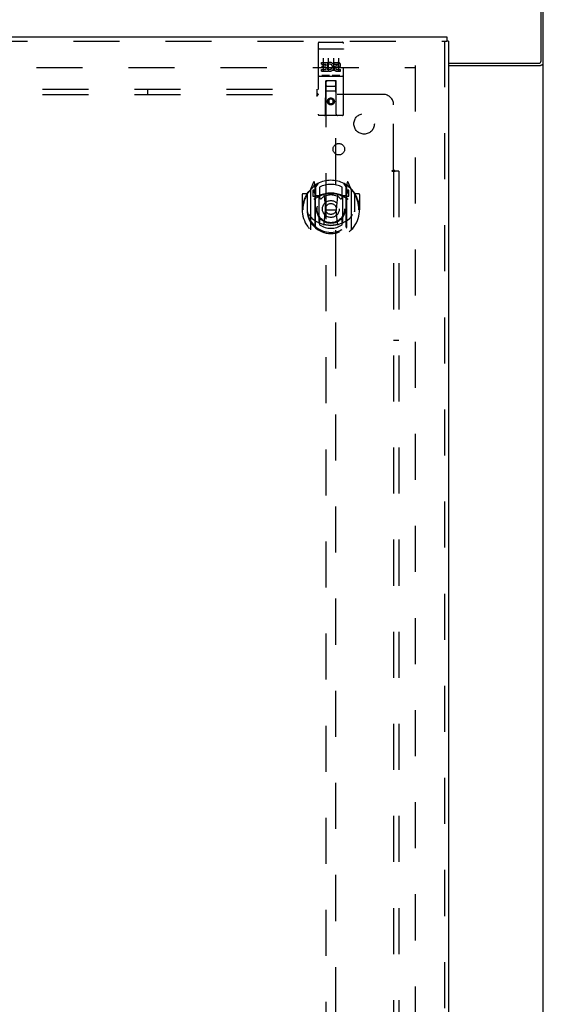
# Model space of a CAD drawing. Header units: inches. Extents: x 0 to 204, y 0 to 132.
# Tile 50 of 113: x 83 to 96, y 63 to 87. Entities that reach past the tile are written whole.
import ezdxf

# ---------------------------------------------------------------- set-up
doc = ezdxf.new("R2010")
doc.units = ezdxf.units.IN
doc.header["$LTSCALE"] = 11.243375
doc.header["$MEASUREMENT"] = 0
doc.linetypes.add('HIDDEN', pattern=[0.2, 0.1, -0.1])
doc.layers.get('0').update_dxf_attribs({"linetype": 'CONTINUOUS'})
for name, color, linetype in [('DEFAULT_2', 8, 'HIDDEN'), ('DOOR_ASSEMBLY', 7, 'CONTINUOUS'), ('SUBPANEL', 7, 'CONTINUOUS')]:
    doc.layers.add(name, color=color, linetype=linetype)

msp = doc.modelspace()

# ---------------------------------------------------------------- linework, layer by layer
at = {"color": 3, "linetype": 'Continuous'}
for p, q in [((95.549, 85.954), (95.549, 89.29)), ((95.601, 9.394), (95.601, 89.186)), ((93.289, 85.894), (95.489, 85.894)), ((93.289, 85.842), (95.531, 85.842))]:
    msp.add_line(p, q, dxfattribs=at)
for points in [[(95.531, 85.842), (95.534, 85.843), (95.536, 85.845), (95.539, 85.846), (95.542, 85.848), (95.546, 85.849), (95.549, 85.851), (95.554, 85.852), (95.558, 85.854), (95.566, 85.856)], [(95.566, 85.856), (95.57, 85.858), (95.574, 85.859), (95.577, 85.86), (95.581, 85.862), (95.584, 85.863), (95.587, 85.864), (95.589, 85.866), (95.592, 85.868), (95.594, 85.869), (95.596, 85.871), (95.598, 85.873), (95.599, 85.875), (95.6, 85.876), (95.601, 85.878), (95.601, 85.88), (95.601, 85.882)]]:
    msp.add_lwpolyline(points, dxfattribs=at)
msp.add_arc((95.489, 85.954), 0.06, 270, 360, dxfattribs=at)
at = {"layer": 'DEFAULT_2', "color": 8, "linetype": 'HIDDEN'}
for p, q in [((92.476, 85.842), (92.476, 12.738)), ((58.49, 85.79), (92.462, 85.79))]:
    msp.add_line(p, q, dxfattribs=at)
at = {"layer": 'DOOR_ASSEMBLY', "color": 3, "linetype": 'Continuous'}
for p, q in [((57.143, 86.54), (93.247, 86.54)), ((93.289, 86.436), (93.289, 12.144))]:
    msp.add_line(p, q, dxfattribs=at)
at = {"layer": 'DOOR_ASSEMBLY', "color": 8, "linetype": 'HIDDEN'}
for p, q in [((57.143, 86.436), (93.247, 86.436)), ((90.101, 86.377), (90.101, 84.652)), ((90.131, 86.407), (90.696, 86.407)), ((90.726, 84.652), (90.726, 86.377)), ((93.185, 86.436), (93.185, 12.144)), ((90.118, 86.248), (90.117, 86.248)), ((90.119, 86.248), (90.118, 86.248)), ((90.12, 86.249), (90.119, 86.248)), ((90.119, 86.248), (90.119, 86.248)), ((90.121, 86.249), (90.12, 86.249)), ((90.123, 86.249), (90.122, 86.249)), ((90.124, 86.249), (90.123, 86.249)), ((90.125, 86.249), (90.124, 86.249)), ((90.125, 86.249), (90.125, 86.249)), ((90.126, 86.249), (90.125, 86.249)), ((90.127, 86.249), (90.126, 86.249)), ((90.128, 86.249), (90.127, 86.249)), ((90.129, 86.249), (90.128, 86.249)), ((90.13, 86.249), (90.129, 86.249)), ((90.13, 86.249), (90.13, 86.249)), ((90.131, 86.249), (90.13, 86.249)), ((90.131, 86.249), (90.697, 86.249)), ((90.697, 86.249), (90.698, 86.249)), ((90.698, 86.249), (90.698, 86.249)), ((90.698, 86.249), (90.699, 86.249)), ((90.699, 86.249), (90.7, 86.249)), ((90.7, 86.249), (90.701, 86.249)), ((90.701, 86.249), (90.702, 86.249)), ((90.702, 86.249), (90.703, 86.249)), ((90.703, 86.249), (90.703, 86.249)), ((90.703, 86.249), (90.704, 86.249)), ((90.704, 86.249), (90.705, 86.249)), ((90.705, 86.249), (90.706, 86.249)), ((90.706, 86.249), (90.707, 86.249)), ((90.707, 86.249), (90.707, 86.249)), ((90.707, 86.249), (90.708, 86.248)), ((90.708, 86.248), (90.709, 86.248)), ((90.709, 86.248), (90.71, 86.248)), ((90.182, 85.872), (90.182, 85.914)), ((90.182, 85.914), (90.338, 85.914)), ((90.182, 85.872), (90.295, 85.872)), ((90.203, 85.787), (90.203, 85.829)), ((90.203, 85.829), (90.295, 85.829)), ((90.226, 86.016), (90.226, 85.71)), ((90.295, 85.829), (90.295, 85.872)), ((90.338, 85.737), (90.338, 85.914)), ((90.362, 85.866), (90.346, 85.905)), ((90.351, 86.016), (90.351, 85.71)), ((90.476, 86.016), (90.476, 85.71)), ((90.494, 85.872), (90.494, 85.914)), ((90.494, 85.914), (90.587, 85.914)), ((90.494, 85.872), (90.587, 85.872)), ((90.558, 85.828), (90.587, 85.828)), ((90.601, 86.016), (90.601, 85.71)), ((90.182, 85.701), (90.182, 85.744)), ((90.182, 85.744), (90.295, 85.744)), ((90.182, 85.701), (90.338, 85.701)), ((90.203, 85.787), (90.295, 85.787)), ((90.375, 85.595), (90.203, 85.595)), ((90.295, 85.744), (90.295, 85.787)), ((90.338, 85.737), (90.351, 85.755)), ((90.338, 85.701), (90.338, 85.713)), ((90.342, 85.712), (90.338, 85.713)), ((90.625, 85.595), (90.453, 85.595)), ((90.554, 85.787), (90.601, 85.787)), ((90.558, 85.744), (90.651, 85.744)), ((90.558, 85.701), (90.651, 85.701)), ((90.651, 85.701), (90.651, 85.744)), ((90.131, 85.579), (90.696, 85.579)), ((90.284, 84.652), (90.287, 85.462)), ((90.289, 85.462), (90.287, 85.462)), ((90.289, 85.462), (90.289, 51.46)), ((90.539, 85.462), (90.289, 85.462)), ((90.539, 51.46), (90.539, 85.462)), ((90.54, 85.462), (90.539, 85.462)), ((90.544, 84.652), (90.54, 85.462)), ((90.541, 85.212), (90.286, 85.212)), ((90.329, 85.337), (90.499, 85.337)), ((90.414, 85.034), (90.351, 84.998)), ((90.351, 84.998), (90.351, 84.926)), ((90.351, 84.998), (90.361, 84.992)), ((90.351, 84.926), (90.361, 84.931)), ((90.351, 84.926), (90.414, 84.89)), ((90.414, 85.022), (90.361, 84.992)), ((90.361, 84.992), (90.361, 84.931)), ((90.361, 84.931), (90.414, 84.901)), ((90.414, 85.034), (90.414, 85.022)), ((90.476, 84.998), (90.414, 85.034)), ((90.466, 84.992), (90.414, 85.022)), ((90.414, 84.901), (90.466, 84.931)), ((90.414, 84.89), (90.476, 84.926)), ((90.414, 84.89), (90.414, 84.901)), ((90.476, 84.998), (90.466, 84.992)), ((90.466, 84.931), (90.466, 84.992)), ((90.476, 84.926), (90.466, 84.931)), ((90.476, 84.926), (90.476, 84.998)), ((90.696, 84.622), (90.131, 84.622)), ((89.988, 82.988), (89.918, 82.812)), ((90.031, 82.904), (90.017, 82.985)), ((90.039, 82.857), (90.109, 82.966)), ((90.719, 82.966), (90.789, 82.857)), ((90.811, 82.985), (90.796, 82.904)), ((90.909, 82.812), (90.839, 82.988)), ((89.831, 82.706), (89.729, 82.706)), ((89.831, 82.706), (89.831, 82.318)), ((89.839, 82.691), (89.831, 82.706)), ((89.839, 82.729), (89.839, 82.271)), ((89.914, 82.802), (89.914, 81.834)), ((89.971, 82.797), (89.971, 82.647)), ((90.039, 82.797), (89.971, 82.797)), ((89.98, 82.789), (90.009, 82.744)), ((90.01, 82.908), (90.01, 82.908)), ((90.01, 82.908), (90.01, 82.908)), ((90.01, 82.908), (90.01, 82.908)), ((90.031, 81.888), (90.031, 82.904)), ((90.039, 81.913), (90.039, 82.916)), ((90.041, 82.891), (90.041, 82.684)), ((90.139, 82.869), (90.139, 82.617)), ((90.689, 82.617), (90.689, 82.869)), ((90.786, 82.684), (90.786, 82.891)), ((90.789, 81.913), (90.789, 82.916)), ((90.856, 82.797), (90.789, 82.797)), ((90.796, 82.904), (90.796, 81.888)), ((90.818, 82.908), (90.813, 82.911)), ((90.819, 82.744), (90.848, 82.789)), ((90.856, 82.647), (90.856, 82.797)), ((90.914, 81.834), (90.914, 82.802)), ((90.996, 82.706), (90.988, 82.691)), ((90.989, 82.729), (90.989, 82.271)), ((90.996, 82.318), (90.996, 82.706)), ((91.099, 82.706), (90.996, 82.706)), ((89.714, 82.691), (89.714, 82.318)), ((89.971, 82.647), (90.031, 82.647)), ((90.131, 82.646), (90.059, 82.646)), ((90.061, 82.664), (90.127, 82.664)), ((90.131, 82.005), (90.131, 82.636)), ((90.251, 82.662), (90.281, 82.318)), ((90.577, 82.662), (90.546, 82.318)), ((90.769, 82.646), (90.696, 82.646)), ((90.696, 82.636), (90.696, 82.005)), ((90.7, 82.664), (90.766, 82.664)), ((90.796, 82.647), (90.856, 82.647)), ((91.114, 82.691), (91.114, 82.318)), ((89.714, 82.318), (89.729, 82.318)), ((89.831, 82.318), (89.846, 82.318)), ((89.839, 82.271), (89.839, 82.269)), ((90.251, 81.979), (90.281, 82.318)), ((90.281, 82.318), (90.546, 82.318)), ((90.576, 81.979), (90.546, 82.318)), ((90.996, 82.318), (90.981, 82.318)), ((90.989, 82.271), (90.989, 82.269)), ((91.099, 82.318), (91.114, 82.318)), ((90.139, 82.055), (90.139, 81.953)), ((90.689, 81.953), (90.689, 82.055))]:
    msp.add_line(p, q, dxfattribs=at)
at = {"layer": 'DOOR_ASSEMBLY', "color": 7, "linetype": 'Continuous'}
for p in [(93.247, 86.54), (93.289, 86.436)]:
    msp.add_line(p, (93.247, 86.436), dxfattribs=at)
at = {"layer": 'DOOR_ASSEMBLY', "color": 8, "linetype": 'HIDDEN'}
for points in [[(90.117, 86.248), (90.117, 86.248), (90.116, 86.248), (90.116, 86.248), (90.116, 86.248), (90.115, 86.248), (90.115, 86.248), (90.115, 86.248), (90.114, 86.248), (90.114, 86.248), (90.114, 86.248), (90.113, 86.248), (90.113, 86.248), (90.113, 86.247), (90.112, 86.247), (90.112, 86.247), (90.112, 86.247), (90.111, 86.247), (90.111, 86.247), (90.111, 86.247), (90.11, 86.247), (90.11, 86.247), (90.11, 86.247), (90.11, 86.247), (90.109, 86.247), (90.109, 86.247), (90.109, 86.247), (90.108, 86.246), (90.108, 86.246), (90.108, 86.246), (90.108, 86.246), (90.107, 86.246), (90.107, 86.246), (90.107, 86.246), (90.107, 86.246), (90.106, 86.246), (90.106, 86.246), (90.106, 86.246), (90.106, 86.246), (90.105, 86.245), (90.105, 86.245), (90.105, 86.245), (90.105, 86.245), (90.105, 86.245), (90.104, 86.245), (90.104, 86.245), (90.104, 86.245), (90.104, 86.245), (90.104, 86.245), (90.104, 86.244), (90.103, 86.244), (90.103, 86.244), (90.103, 86.244), (90.103, 86.244), (90.103, 86.244), (90.103, 86.244), (90.103, 86.244), (90.102, 86.244), (90.102, 86.244), (90.102, 86.244), (90.102, 86.243), (90.102, 86.243), (90.102, 86.243), (90.102, 86.243), (90.102, 86.243), (90.102, 86.243), (90.102, 86.243), (90.102, 86.243), (90.102, 86.243), (90.102, 86.242), (90.101, 86.242), (90.101, 86.242), (90.101, 86.242), (90.101, 86.242), (90.101, 86.242), (90.101, 86.242), (90.101, 86.242), (90.101, 86.242)], [(90.122, 86.249), (90.122, 86.249), (90.121, 86.249)], [(90.71, 86.248), (90.71, 86.248), (90.711, 86.248), (90.711, 86.248), (90.712, 86.248), (90.712, 86.248), (90.712, 86.248), (90.713, 86.248), (90.713, 86.248), (90.713, 86.248), (90.714, 86.248), (90.714, 86.248), (90.714, 86.248), (90.715, 86.248), (90.715, 86.247), (90.715, 86.247), (90.716, 86.247), (90.716, 86.247), (90.716, 86.247), (90.717, 86.247), (90.717, 86.247), (90.717, 86.247), (90.718, 86.247), (90.718, 86.247), (90.718, 86.247), (90.718, 86.247), (90.719, 86.247), (90.719, 86.247), (90.719, 86.246), (90.72, 86.246), (90.72, 86.246), (90.72, 86.246), (90.72, 86.246), (90.721, 86.246), (90.721, 86.246), (90.721, 86.246), (90.721, 86.246), (90.721, 86.246), (90.722, 86.246), (90.722, 86.246), (90.722, 86.245), (90.722, 86.245), (90.723, 86.245), (90.723, 86.245), (90.723, 86.245), (90.723, 86.245), (90.723, 86.245), (90.724, 86.245), (90.724, 86.245), (90.724, 86.245), (90.724, 86.244), (90.724, 86.244), (90.724, 86.244), (90.724, 86.244), (90.725, 86.244), (90.725, 86.244), (90.725, 86.244), (90.725, 86.244), (90.725, 86.244), (90.725, 86.244), (90.725, 86.244), (90.725, 86.243), (90.726, 86.243), (90.726, 86.243), (90.726, 86.243), (90.726, 86.243), (90.726, 86.243), (90.726, 86.243), (90.726, 86.243), (90.726, 86.243), (90.726, 86.242), (90.726, 86.242), (90.726, 86.242), (90.726, 86.242), (90.726, 86.242), (90.726, 86.242), (90.726, 86.242), (90.726, 86.242), (90.726, 86.242)], [(90.203, 85.595), (90.203, 85.595), (90.202, 85.595), (90.202, 85.595), (90.202, 85.595), (90.202, 85.595), (90.202, 85.595), (90.201, 85.595), (90.201, 85.595), (90.201, 85.595), (90.201, 85.595), (90.201, 85.595), (90.201, 85.595), (90.2, 85.595), (90.2, 85.595), (90.2, 85.595), (90.2, 85.595), (90.2, 85.595), (90.2, 85.595), (90.199, 85.595), (90.199, 85.595), (90.199, 85.595), (90.199, 85.595), (90.199, 85.595), (90.199, 85.595), (90.199, 85.595), (90.198, 85.596), (90.198, 85.596), (90.198, 85.596), (90.198, 85.596), (90.198, 85.596), (90.198, 85.596), (90.198, 85.596), (90.198, 85.596), (90.197, 85.596), (90.197, 85.596), (90.197, 85.596), (90.197, 85.596), (90.197, 85.596), (90.197, 85.596), (90.197, 85.596), (90.197, 85.596), (90.197, 85.596), (90.197, 85.596), (90.196, 85.596), (90.196, 85.596), (90.196, 85.596)], [(90.381, 85.596), (90.381, 85.596), (90.381, 85.596), (90.381, 85.596), (90.381, 85.596), (90.381, 85.596), (90.381, 85.596), (90.381, 85.596), (90.381, 85.596), (90.38, 85.596), (90.38, 85.596), (90.38, 85.596), (90.38, 85.596), (90.38, 85.596), (90.38, 85.596), (90.38, 85.596), (90.38, 85.596), (90.38, 85.596), (90.379, 85.596), (90.379, 85.596), (90.379, 85.596), (90.379, 85.595), (90.379, 85.595), (90.379, 85.595), (90.379, 85.595), (90.378, 85.595), (90.378, 85.595), (90.378, 85.595), (90.378, 85.595), (90.378, 85.595), (90.378, 85.595), (90.378, 85.595), (90.377, 85.595), (90.377, 85.595), (90.377, 85.595), (90.377, 85.595), (90.377, 85.595), (90.377, 85.595), (90.376, 85.595), (90.376, 85.595), (90.376, 85.595), (90.376, 85.595), (90.376, 85.595), (90.375, 85.595), (90.375, 85.595), (90.375, 85.595)], [(90.453, 85.595), (90.453, 85.595), (90.452, 85.595), (90.452, 85.595), (90.452, 85.595), (90.452, 85.595), (90.452, 85.595), (90.451, 85.595), (90.451, 85.595), (90.451, 85.595), (90.451, 85.595), (90.451, 85.595), (90.451, 85.595), (90.45, 85.595), (90.45, 85.595), (90.45, 85.595), (90.45, 85.595), (90.45, 85.595), (90.45, 85.595), (90.449, 85.595), (90.449, 85.595), (90.449, 85.595), (90.449, 85.595), (90.449, 85.595), (90.449, 85.595), (90.449, 85.595), (90.448, 85.596), (90.448, 85.596), (90.448, 85.596), (90.448, 85.596), (90.448, 85.596), (90.448, 85.596), (90.448, 85.596), (90.448, 85.596), (90.447, 85.596), (90.447, 85.596), (90.447, 85.596), (90.447, 85.596), (90.447, 85.596), (90.447, 85.596), (90.447, 85.596), (90.447, 85.596), (90.447, 85.596), (90.447, 85.596), (90.446, 85.596), (90.446, 85.596), (90.446, 85.596)], [(90.631, 85.596), (90.631, 85.596), (90.631, 85.596), (90.631, 85.596), (90.631, 85.596), (90.631, 85.596), (90.631, 85.596), (90.631, 85.596), (90.631, 85.596), (90.63, 85.596), (90.63, 85.596), (90.63, 85.596), (90.63, 85.596), (90.63, 85.596), (90.63, 85.596), (90.63, 85.596), (90.63, 85.596), (90.63, 85.596), (90.629, 85.596), (90.629, 85.596), (90.629, 85.596), (90.629, 85.595), (90.629, 85.595), (90.629, 85.595), (90.629, 85.595), (90.628, 85.595), (90.628, 85.595), (90.628, 85.595), (90.628, 85.595), (90.628, 85.595), (90.628, 85.595), (90.628, 85.595), (90.627, 85.595), (90.627, 85.595), (90.627, 85.595), (90.627, 85.595), (90.627, 85.595), (90.627, 85.595), (90.626, 85.595), (90.626, 85.595), (90.626, 85.595), (90.626, 85.595), (90.626, 85.595), (90.625, 85.595), (90.625, 85.595), (90.625, 85.595)], [(89.868, 82.757), (89.869, 82.758), (89.87, 82.759), (89.871, 82.759), (89.871, 82.76), (89.872, 82.761), (89.873, 82.762), (89.873, 82.763), (89.874, 82.763), (89.875, 82.764), (89.876, 82.765), (89.876, 82.766), (89.877, 82.766), (89.878, 82.767), (89.879, 82.768), (89.88, 82.768), (89.88, 82.769), (89.881, 82.77), (89.882, 82.77), (89.883, 82.771), (89.884, 82.772), (89.885, 82.772), (89.885, 82.773), (89.886, 82.773), (89.887, 82.774), (89.888, 82.774), (89.889, 82.775), (89.89, 82.776), (89.891, 82.776), (89.892, 82.777), (89.893, 82.777), (89.893, 82.777), (89.894, 82.778), (89.895, 82.778), (89.896, 82.779)], [(90.931, 82.779), (90.932, 82.778), (90.933, 82.778), (90.934, 82.777), (90.935, 82.777), (90.936, 82.777), (90.937, 82.776), (90.938, 82.776), (90.939, 82.775), (90.94, 82.774), (90.94, 82.774), (90.941, 82.773), (90.942, 82.773), (90.943, 82.772), (90.944, 82.772), (90.945, 82.771), (90.946, 82.77), (90.946, 82.77), (90.947, 82.769), (90.948, 82.768), (90.949, 82.768), (90.95, 82.767), (90.95, 82.766), (90.951, 82.766), (90.952, 82.765), (90.953, 82.764), (90.953, 82.763), (90.954, 82.763), (90.955, 82.762), (90.956, 82.761), (90.956, 82.76), (90.957, 82.759), (90.958, 82.759), (90.959, 82.758), (90.959, 82.757)], [(89.881, 82.205), (89.884, 82.199), (89.887, 82.194), (89.89, 82.19), (89.893, 82.185), (89.896, 82.181), (89.899, 82.176), (89.901, 82.172), (89.904, 82.168), (89.907, 82.165), (89.909, 82.161), (89.912, 82.158), (89.914, 82.154), (89.916, 82.151), (89.919, 82.148), (89.921, 82.145), (89.923, 82.142), (89.925, 82.139), (89.927, 82.137), (89.929, 82.134), (89.932, 82.132), (89.934, 82.129), (89.936, 82.127), (89.937, 82.125), (89.939, 82.123), (89.941, 82.121), (89.943, 82.119), (89.945, 82.117), (89.947, 82.115), (89.948, 82.113), (89.95, 82.112), (89.952, 82.11), (89.953, 82.109), (89.955, 82.107), (89.956, 82.106), (89.958, 82.104), (89.959, 82.103)], [(90.868, 82.103), (90.87, 82.104), (90.871, 82.106), (90.873, 82.107), (90.874, 82.109), (90.876, 82.11), (90.878, 82.112), (90.879, 82.113), (90.881, 82.115), (90.883, 82.117), (90.885, 82.119), (90.886, 82.121), (90.888, 82.123), (90.89, 82.125), (90.892, 82.127), (90.894, 82.129), (90.896, 82.132), (90.898, 82.134), (90.9, 82.137), (90.902, 82.139), (90.904, 82.142), (90.907, 82.145), (90.909, 82.148), (90.911, 82.151), (90.914, 82.154), (90.916, 82.157), (90.918, 82.161), (90.921, 82.165), (90.923, 82.168), (90.926, 82.172), (90.929, 82.176), (90.932, 82.18), (90.934, 82.185), (90.937, 82.19), (90.94, 82.194), (90.943, 82.199), (90.946, 82.205)], [(89.896, 81.857), (89.895, 81.858), (89.894, 81.858), (89.893, 81.859), (89.893, 81.859), (89.892, 81.86), (89.891, 81.86), (89.89, 81.861), (89.889, 81.861), (89.888, 81.862), (89.887, 81.862), (89.886, 81.863), (89.885, 81.863), (89.885, 81.864), (89.884, 81.865), (89.883, 81.865), (89.882, 81.866), (89.881, 81.866), (89.88, 81.867), (89.88, 81.868), (89.879, 81.868), (89.878, 81.869), (89.877, 81.87), (89.876, 81.871), (89.876, 81.871), (89.875, 81.872), (89.874, 81.873), (89.873, 81.874), (89.873, 81.874), (89.872, 81.875), (89.871, 81.876), (89.871, 81.877), (89.87, 81.878), (89.869, 81.878), (89.868, 81.879)], [(90.602, 81.961), (90.596, 81.96), (90.591, 81.958), (90.586, 81.957), (90.58, 81.956), (90.575, 81.954), (90.569, 81.953), (90.564, 81.952), (90.558, 81.951), (90.553, 81.95), (90.547, 81.948), (90.542, 81.947), (90.536, 81.946), (90.531, 81.945), (90.525, 81.945), (90.52, 81.944), (90.514, 81.943), (90.509, 81.942), (90.503, 81.941), (90.498, 81.941), (90.492, 81.94), (90.486, 81.939), (90.481, 81.939), (90.475, 81.938), (90.47, 81.938), (90.464, 81.937), (90.459, 81.937), (90.453, 81.937), (90.447, 81.936), (90.442, 81.936), (90.436, 81.936), (90.431, 81.936), (90.425, 81.936), (90.419, 81.936), (90.414, 81.936), (90.408, 81.936), (90.403, 81.936), (90.397, 81.936), (90.391, 81.936), (90.386, 81.936), (90.38, 81.936), (90.375, 81.937), (90.369, 81.937), (90.363, 81.937), (90.358, 81.938), (90.352, 81.938), (90.347, 81.939), (90.341, 81.939), (90.336, 81.94), (90.33, 81.941), (90.325, 81.941), (90.319, 81.942), (90.313, 81.943), (90.308, 81.944), (90.302, 81.945), (90.297, 81.945), (90.291, 81.946), (90.286, 81.947), (90.28, 81.948), (90.275, 81.95), (90.269, 81.951), (90.264, 81.952), (90.258, 81.953), (90.253, 81.954), (90.248, 81.956), (90.242, 81.957), (90.237, 81.958), (90.231, 81.96), (90.226, 81.961)], [(90.959, 81.879), (90.959, 81.878), (90.958, 81.878), (90.957, 81.877), (90.956, 81.876), (90.956, 81.875), (90.955, 81.874), (90.954, 81.874), (90.953, 81.873), (90.953, 81.872), (90.952, 81.871), (90.951, 81.871), (90.95, 81.87), (90.95, 81.869), (90.949, 81.868), (90.948, 81.868), (90.947, 81.867), (90.946, 81.866), (90.946, 81.866), (90.945, 81.865), (90.944, 81.865), (90.943, 81.864), (90.942, 81.863), (90.941, 81.863), (90.94, 81.862), (90.94, 81.862), (90.939, 81.861), (90.938, 81.861), (90.937, 81.86), (90.936, 81.86), (90.935, 81.859), (90.934, 81.859), (90.933, 81.858), (90.932, 81.858), (90.931, 81.857)]]:
    msp.add_lwpolyline(points, dxfattribs=at)
for centre, radius in [((90.414, 84.962), 0.085), ((90.414, 84.962), 0.0845), ((90.414, 82.336), 0.35), ((90.414, 82.336), 0.335), ((90.414, 82.336), 0.205), ((90.414, 82.336), 0.133)]:
    msp.add_circle(centre, radius, dxfattribs=at)
for centre, radius, start, end in [((90.131, 86.377), 0.03, 90, 180), ((90.696, 86.377), 0.03, 0, 90), ((90.388, 85.808), 0.107, 244.2636, 113.4027), ((90.388, 85.808), 0.0639, 234.8895, 113.4026), ((90.558, 85.765), 0.0635, 90, 270), ((90.587, 85.85), 0.0644, 282.2995, 90.0775), ((90.587, 85.85), 0.0219, 269.9011, 90), ((90.558, 85.765), 0.0219, 100.307, 270), ((90.131, 85.549), 0.03, 90, 180), ((90.329, 85.422), 0.04, 90, 180), ((90.329, 85.377), 0.04, 180, 270), ((90.499, 85.422), 0.04, 0, 90), ((90.499, 85.377), 0.04, 270, 360), ((90.696, 85.549), 0.03, 0, 90), ((90.131, 84.652), 0.03, 180, 270), ((90.254, 84.652), 0.03, 270, 360), ((90.574, 84.652), 0.03, 180, 270), ((90.696, 84.652), 0.03, 270, 360), ((90.414, 82.336), 0.7, 35.2961, 144.7039), ((90.002, 82.982), 0.015, 10, 158.1959), ((90.825, 82.982), 0.015, 21.8041, 170), ((90.414, 82.318), 0.7, 125.5126, 54.4874), ((89.729, 82.691), 0.015, 90, 180), ((89.859, 82.729), 0.02, 144.7039, 180), ((89.929, 82.802), 0.015, 135.0748, 180), ((89.984, 82.792), 0.005, 90, 212.6792), ((90.414, 82.006), 0.7, 53.2319, 126.7681), ((90.019, 82.872), 0.02, 0, 125.5126), ((89.851, 82.642), 0.188, 0, 32.6792), ((90.021, 82.891), 0.02, 0, 125.2543), ((90.059, 82.916), 0.02, 121.4688, 179.9992), ((90.414, 82.024), 0.7, 66.536, 113.464), ((90.414, 82.336), 0.6, 62.7204, 117.2796), ((90.769, 82.916), 0.02, 0, 58.5295), ((90.806, 82.891), 0.02, 54.7457, 180), ((90.809, 82.872), 0.02, 54.4874, 180), ((90.977, 82.642), 0.188, 147.3208, 180), ((90.844, 82.792), 0.005, 327.3208, 90), ((90.899, 82.802), 0.015, 0, 44.9252), ((90.969, 82.729), 0.02, 0, 35.2961), ((91.099, 82.691), 0.015, 0, 90), ((90.414, 82.318), 0.685, 146.9885, 180), ((90.059, 82.666), 0.02, 180, 270), ((90.061, 82.684), 0.02, 180, 270), ((90.127, 82.684), 0.02, 270, 293.464), ((90.146, 82.636), 0.015, 112.9863, 180), ((90.169, 82.617), 0.03, 180, 311.1261), ((90.414, 82.336), 0.343, 48.8739, 131.1261), ((90.231, 82.66), 0.02, 5.0796, 105.6131), ((90.597, 82.66), 0.02, 74.3869, 174.9204), ((90.659, 82.617), 0.03, 228.8739, 360), ((90.681, 82.636), 0.015, 0, 67.0137), ((90.7, 82.684), 0.02, 246.536, 270), ((90.766, 82.684), 0.02, 270, 360), ((90.769, 82.666), 0.02, 270, 360), ((90.414, 82.318), 0.685, 0, 33.0115), ((90.414, 82.321), 0.583, 180.2464, 359.7536), ((89.859, 82.271), 0.02, 180, 187.6622), ((90.414, 82.346), 0.58, 187.6622, 352.3378), ((90.969, 82.271), 0.02, 352.3378, 360), ((90.414, 82.636), 0.7, 229.529, 310.471), ((90.146, 82.005), 0.015, 180, 247.0137), ((90.169, 82.055), 0.03, 48.8739, 180), ((90.414, 82.336), 0.343, 228.8739, 311.1261), ((90.231, 81.981), 0.02, 254.4248, 354.9204), ((90.596, 81.981), 0.02, 185.0796, 285.5752), ((90.659, 82.055), 0.03, 0, 131.1261), ((90.681, 82.005), 0.015, 292.9863, 360), ((89.929, 81.834), 0.015, 180, 224.9252), ((90.046, 81.888), 0.015, 180, 229.6413), ((90.059, 81.913), 0.02, 180, 230.6594), ((90.414, 82.346), 0.48, 235.0461, 304.9539), ((90.769, 81.913), 0.02, 309.3378, 359.9984), ((90.781, 81.888), 0.015, 310.3587, 360), ((90.899, 81.834), 0.015, 315.0748, 360)]:
    msp.add_arc(centre, radius, start, end, dxfattribs=at)
at = {"layer": 'SUBPANEL', "color": 8, "linetype": 'HIDDEN'}
for p, q in [((60.883, 85.258), (90.07, 85.258)), ((60.883, 85.133), (90.07, 85.133)), ((85.945, 85.133), (85.945, 85.258)), ((90.07, 85.258), (90.07, 85.172)), ((90.07, 85.172), (90.07, 85.092)), ((91.695, 85.133), (90.105, 85.133)), ((91.945, 83.294), (91.945, 84.883)), ((91.904, 83.258), (91.984, 83.258)), ((91.945, 83.258), (91.945, 15.321)), ((91.964, 83.275), (91.957, 83.282)), ((92.07, 83.258), (91.984, 83.258)), ((92.07, 83.258), (92.07, 15.321)), ((91.945, 79.133), (92.07, 79.133))]:
    msp.add_line(p, q, dxfattribs=at)
for points in [[(90.07, 85.172), (90.072, 85.17), (90.073, 85.168), (90.075, 85.166), (90.076, 85.164), (90.078, 85.162), (90.08, 85.16), (90.081, 85.158), (90.083, 85.157), (90.084, 85.155), (90.086, 85.154), (90.087, 85.152)], [(90.07, 85.092), (90.072, 85.093), (90.074, 85.094), (90.075, 85.095), (90.077, 85.096), (90.078, 85.097), (90.08, 85.098), (90.081, 85.099), (90.083, 85.101), (90.084, 85.102), (90.086, 85.104), (90.087, 85.106), (90.088, 85.108), (90.09, 85.11), (90.091, 85.112), (90.092, 85.114), (90.095, 85.119)], [(90.087, 85.152), (90.094, 85.146), (90.095, 85.144), (90.097, 85.142), (90.099, 85.14), (90.101, 85.138), (90.103, 85.136), (90.104, 85.135), (90.105, 85.133)], [(90.095, 85.119), (90.097, 85.121), (90.098, 85.123), (90.1, 85.126), (90.101, 85.128), (90.103, 85.13), (90.104, 85.132), (90.105, 85.133)], [(91.904, 83.258), (91.905, 83.26), (91.906, 83.262), (91.906, 83.263), (91.907, 83.265), (91.908, 83.267), (91.91, 83.268), (91.911, 83.27), (91.913, 83.271), (91.914, 83.273), (91.916, 83.274), (91.918, 83.275), (91.919, 83.277), (91.921, 83.278), (91.924, 83.279), (91.926, 83.281)], [(91.926, 83.281), (91.93, 83.284), (91.933, 83.285), (91.935, 83.286), (91.937, 83.288), (91.94, 83.289), (91.942, 83.291), (91.943, 83.292), (91.945, 83.294)], [(91.957, 83.282), (91.955, 83.284), (91.954, 83.286), (91.952, 83.287), (91.95, 83.289), (91.948, 83.291), (91.947, 83.292), (91.945, 83.294)], [(91.984, 83.258), (91.981, 83.26), (91.979, 83.262), (91.977, 83.263), (91.975, 83.265), (91.973, 83.266), (91.972, 83.268), (91.97, 83.269), (91.968, 83.271), (91.967, 83.272), (91.965, 83.274), (91.964, 83.275)]]:
    msp.add_lwpolyline(points, dxfattribs=at)
for centre, radius in [((91.226, 84.415), 0.25), ((90.608, 83.796), 0.141)]:
    msp.add_circle(centre, radius, dxfattribs=at)
msp.add_arc((91.695, 84.883), 0.25, 0, 90, dxfattribs=at)

doc.saveas('drawing.dxf')
